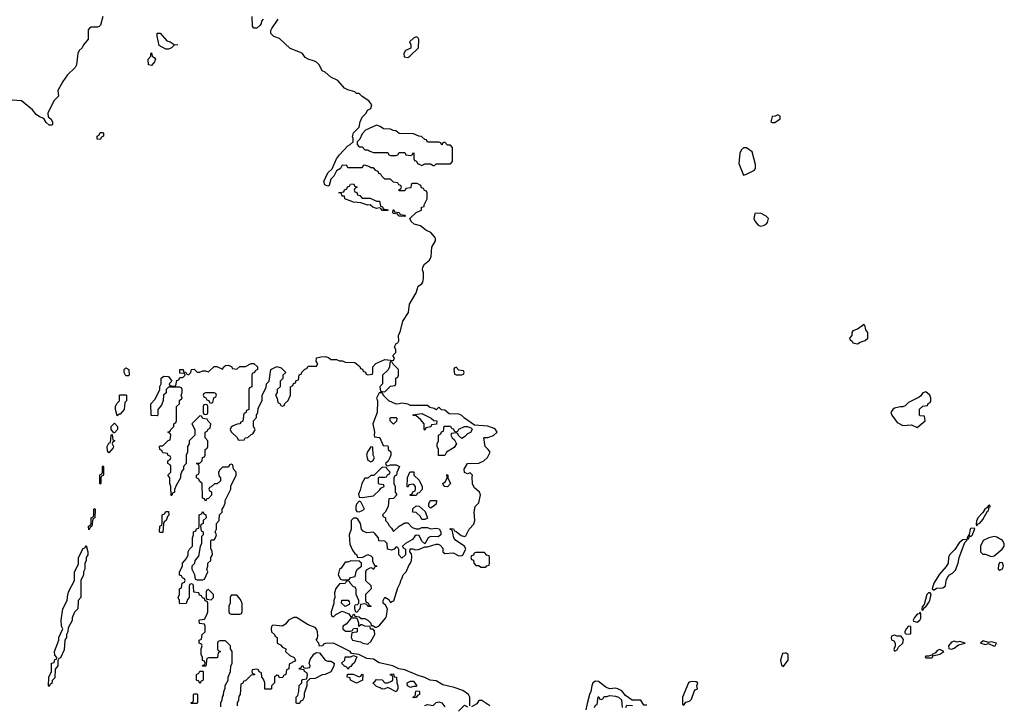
# Model space of a CAD drawing. Header units: inches. Extents: x 2701323 to 2964515, y 494916 to 722124.
# Tile 65 of 256: x 2754624 to 2761542, y 632273 to 637086. Entities that reach past the tile are written whole.
import ezdxf

# ---------------------------------------------------------------- set-up
doc = ezdxf.new("R2010")
doc.units = ezdxf.units.IN
doc.header["$MEASUREMENT"] = 0
doc.layers.add('C7653', color=7, linetype='Continuous')
doc.layers.add('C7663', color=7, linetype='Continuous')

msp = doc.modelspace()

# ---------------------------------------------------------------- linework, layer by layer
at = {"layer": 'C7653', "color": 2, "elevation": 2}
for points in [[(2755207.3, 637110), (2755190.9, 637049.1), (2755182, 637038), (2755170, 637033.2), (2755126.2, 637033.8), (2755113.4, 637026.6), (2755105.2, 637014.8), (2755104, 636950), (2755071.3, 636910), (2755062, 636890), (2755042, 636870), (2755032, 636850), (2755022.8, 636770), (2755014.8, 636750), (2754960.9, 636699.1), (2754926.2, 636653.8), (2754891.3, 636590), (2754896, 636550), (2754863, 636517), (2754822.8, 636430), (2754824.7, 636404.7), (2754842, 636390), (2754854, 636370), (2754854, 636350), (2754850, 636346), (2754830, 636346), (2754810, 636366), (2754794, 636394), (2754763.7, 636403.7), (2754740.9, 636420.9), (2754712.9, 636452.9), (2754637.2, 636517.2), (2754570, 636521.2)], [(2756036.4, 632263.6), (2756038, 632290), (2756047.3, 632312.7), (2756048.4, 632331.6), (2756056.4, 632343.6), (2756058, 632370), (2756067.3, 632392.7), (2756068.4, 632411.6), (2756088, 632450), (2756088.4, 632471.6), (2756106, 632510), (2756107.3, 632547.3), (2756118, 632570), (2756118, 632650), (2756106, 632670), (2756106, 632690), (2756070, 632726), (2756030, 632726), (2756018, 632722), (2756014, 632710), (2756014, 632670), (2756018, 632658), (2756034, 632650), (2756018, 632642), (2756014, 632610), (2756010, 632606), (2755950, 632606), (2755938, 632602), (2755932.7, 632547.3), (2755907.3, 632547.3), (2755910, 632554), (2755922, 632558), (2755926, 632570), (2755922, 632582), (2755908.4, 632588.4), (2755908, 632610), (2755898, 632630), (2755898, 632670), (2755906, 632690), (2755902, 632702), (2755886, 632710), (2755886, 632730), (2755902, 632738), (2755906, 632770), (2755926, 632790), (2755926, 632830), (2755922, 632842), (2755887.3, 632847.3), (2755886, 632870), (2755890, 632874), (2755922, 632878), (2755936.4, 632903.6), (2755946, 632930), (2755946, 632990), (2755942, 633002), (2755927.3, 633007.3), (2755922, 633022), (2755907.3, 633027.3), (2755902, 633042), (2755887.3, 633047.3), (2755882, 633062), (2755847.3, 633067.3), (2755846, 633110), (2755842, 633122), (2755830, 633126), (2755818, 633122), (2755814, 633110), (2755814, 633030), (2755803.6, 633016.4), (2755792.7, 632987.3), (2755750, 632986), (2755746, 632990), (2755746, 633010), (2755738, 633030), (2755746, 633050), (2755746, 633090), (2755762, 633098), (2755766, 633130), (2755782, 633138), (2755786, 633150), (2755782, 633162), (2755767.3, 633167.3), (2755762, 633182), (2755747.3, 633187.3), (2755747.3, 633207.3), (2755767.3, 633252.7), (2755768, 633270), (2755796.4, 633303.6), (2755808, 633330), (2755808, 633350), (2755818, 633370), (2755838, 633390), (2755838, 633450), (2755846, 633470), (2755846, 633490), (2755862, 633498), (2755867.3, 633512.7), (2755882, 633518), (2755886, 633530), (2755886, 633610), (2755902, 633618), (2755910, 633634), (2755918, 633618), (2755931.6, 633611.6), (2755934, 633590), (2755914, 633570), (2755914, 633550), (2755898, 633542), (2755894, 633530), (2755898, 633498), (2755914, 633490), (2755914, 633470), (2755902, 633458), (2755902, 633410), (2755892.7, 633387.3), (2755879.6, 633320.4), (2755854, 633290), (2755851.6, 633268.4), (2755834, 633250), (2755834, 633230), (2755851.6, 633191.6), (2755858, 633158), (2755870, 633154), (2755910, 633154), (2755922, 633158), (2755946, 633210), (2755938, 633230), (2755946, 633250), (2755946, 633270), (2755966, 633290), (2755966, 633310), (2755978, 633330), (2755976.4, 633356.4), (2755967.3, 633372.7), (2755966, 633430), (2755970, 633434), (2755990, 633434), (2755996.4, 633443.6), (2756006, 633470), (2755998, 633490), (2756006, 633510), (2756006, 633550), (2756026, 633570), (2756028.4, 633611.6), (2756046, 633630), (2756046, 633650), (2756056.4, 633663.6), (2756067.3, 633692.7), (2756068.4, 633711.6), (2756108, 633790), (2756108.4, 633811.6), (2756146, 633890), (2756146, 633910), (2756126, 633930), (2756122, 633962), (2756110, 633966), (2756098, 633962), (2756090, 633946), (2756050, 633946), (2756030, 633926), (2756022, 633910), (2756023.6, 633883.6), (2756034, 633870), (2756034, 633850), (2756011.6, 633828.4), (2755992.7, 633827.3), (2755970, 633806), (2755958, 633802), (2755954, 633790), (2755958, 633778), (2755971.6, 633771.6), (2755971.6, 633748.4), (2755950, 633726), (2755938, 633722), (2755930, 633706), (2755922, 633722), (2755907.3, 633727.3), (2755906, 633830), (2755887.3, 633847.3), (2755882, 633862), (2755866, 633870), (2755866, 633890), (2755882, 633898), (2755886, 633910), (2755886, 633950), (2755882, 633962), (2755866, 633970), (2755870, 633974), (2755890, 633974), (2755906, 633990), (2755907.3, 634012.7), (2755922, 634018), (2755926, 634030), (2755926, 634070), (2755942, 634078), (2755946, 634090), (2755946, 634130), (2755926, 634150), (2755926, 634190), (2755942, 634198), (2755947.3, 634212.7), (2755962, 634218), (2755966, 634250), (2755947.3, 634267.3), (2755942, 634282), (2755910, 634286), (2755902, 634302), (2755890, 634306), (2755834, 634250), (2755854, 634210), (2755854, 634170), (2755814, 634130), (2755814, 634110), (2755802, 634090), (2755802, 634050), (2755794, 634030), (2755794, 633970), (2755774, 633950), (2755774, 633930), (2755763.6, 633916.4), (2755754, 633890), (2755754, 633870), (2755723.6, 633816.4), (2755712.7, 633787.3), (2755712, 633770), (2755698, 633762), (2755692.7, 633747.3), (2755687.3, 633747.3), (2755686, 633810), (2755678, 633830), (2755678, 633870), (2755666, 633890), (2755686, 633910), (2755686, 633950), (2755682, 633962), (2755666, 633970), (2755666, 633990), (2755682, 633998), (2755686, 634010), (2755682, 634022), (2755667.3, 634027.3), (2755662, 634042), (2755630, 634046), (2755622, 634062), (2755608, 634068), (2755606, 634090), (2755610, 634094), (2755630, 634094), (2755667.3, 634132.7), (2755682, 634138), (2755686, 634170), (2755682, 634182), (2755666, 634190), (2755682, 634198), (2755686, 634210), (2755706, 634230), (2755706, 634250), (2755722, 634258), (2755726, 634270), (2755726, 634370), (2755746, 634390), (2755747.3, 634412.7), (2755766, 634430), (2755758, 634450), (2755766, 634470), (2755766, 634490), (2755762, 634502), (2755750, 634506), (2755670, 634506), (2755654, 634490), (2755652.7, 634467.3), (2755634, 634450), (2755632.7, 634412.7), (2755619.6, 634380.4), (2755594, 634350), (2755594, 634310), (2755590, 634306), (2755547.3, 634307.3), (2755546, 634390), (2755576.4, 634423.6), (2755608, 634490), (2755608.4, 634511.6), (2755618, 634530), (2755618, 634570), (2755636.4, 634583.6), (2755670, 634582), (2755694, 634550), (2755674, 634530), (2755678, 634518), (2755710, 634514), (2755722, 634518), (2755727.3, 634552.7), (2755742, 634558), (2755750, 634574), (2755770, 634574), (2755786, 634590), (2755782, 634602), (2755750, 634606), (2755750, 634631.3), (2755772, 634630), (2755774, 634614), (2755791.6, 634611.6), (2755798, 634598), (2755810, 634594), (2755826, 634610), (2755830, 634631.3), (2755850, 634632), (2755870, 634612), (2755890, 634612), (2755910, 634622), (2755930, 634622), (2755950, 634614), (2755990, 634651.3), (2756010, 634651.3), (2756050, 634634), (2756058, 634650), (2756070, 634658), (2756090, 634662), (2756114, 634650), (2756118, 634638), (2756150, 634634), (2756170, 634651.3), (2756210, 634651.3), (2756250, 634672), (2756270, 634672), (2756294, 634650), (2756294, 634630), (2756278, 634622), (2756274, 634610), (2756258, 634602), (2756254, 634590), (2756254, 634510), (2756238, 634502), (2756234, 634490), (2756234, 634350), (2756218, 634342), (2756212.7, 634327.3), (2756198, 634322), (2756192.7, 634267.3), (2756178, 634262), (2756171.6, 634248.4), (2756152.7, 634247.3), (2756123.6, 634236.4), (2756110, 634226), (2756102, 634210), (2756110, 634194), (2756152.7, 634152.7), (2756158, 634138), (2756170, 634134), (2756202, 634138), (2756208.4, 634151.6), (2756227.3, 634152.7), (2756250, 634174), (2756262, 634178), (2756276.4, 634203.6), (2756278, 634210), (2756266, 634230), (2756266, 634270), (2756287.3, 634292.7), (2756288.4, 634311.6), (2756298, 634330), (2756300.4, 634359.6), (2756327.3, 634412.7), (2756328.4, 634451.6), (2756356.4, 634503.6), (2756358, 634530), (2756378, 634550), (2756388.4, 634631.6), (2756430, 634652), (2756462, 634642), (2756494, 634610), (2756474, 634590), (2756472.7, 634567.3), (2756454, 634550), (2756454, 634510), (2756434, 634490), (2756434, 634470), (2756422, 634450), (2756434, 634430), (2756438, 634398), (2756452.7, 634392.7), (2756458, 634378), (2756470, 634374), (2756482, 634378), (2756487.3, 634392.7), (2756510, 634414), (2756526, 634450), (2756526, 634510), (2756542, 634518), (2756547.3, 634532.7), (2756562, 634538), (2756567.3, 634552.7), (2756582, 634558), (2756587.3, 634592.7), (2756602, 634598), (2756607.3, 634612.7), (2756627.3, 634632.7), (2756642, 634638), (2756650, 634654), (2756710, 634654), (2756718, 634670), (2756706, 634690), (2756708.4, 634711.6), (2756740.2, 634719.8), (2756770, 634721), (2756794.4, 634714.4), (2756810, 634702), (2756850, 634702), (2756870, 634692), (2756891.6, 634691.6), (2756910, 634682), (2756979.6, 634679.6), (2757012.7, 634652.7), (2757018, 634638), (2757032.7, 634632.7), (2757038, 634618), (2757052.7, 634612.7), (2757058, 634598), (2757070, 634594), (2757102, 634598), (2757106, 634610), (2757106, 634650), (2757127.3, 634672.7), (2757190, 634702), (2757250, 634694), (2757258, 634710), (2757246, 634730), (2757266, 634750), (2757266, 634770), (2757258, 634790), (2757270, 634814), (2757282, 634818), (2757288, 634832), (2757285.2, 634870), (2757298.6, 634901.4), (2757315.3, 634970), (2757355.3, 635030), (2757362.7, 635090), (2757409, 635170), (2757424.7, 635215.3), (2757448.4, 635231.6), (2757456.4, 635243.6), (2757462, 635270), (2757461.2, 635310), (2757454, 635330), (2757457.2, 635350), (2757468.7, 635370), (2757502.7, 635397.3), (2757516, 635424), (2757520.9, 635490), (2757545.6, 635534.4), (2757546, 635550), (2757540.9, 635560.9), (2757512.5, 635592.5), (2757478, 635610), (2757440.2, 635640.2), (2757395.3, 635650), (2757375.3, 635670), (2757366, 635690), (2757410, 635734), (2757446, 635750), (2757448, 635770), (2757466, 635774), (2757466, 635786), (2757486, 635830), (2757486, 635870), (2757482, 635882), (2757467.3, 635887.3), (2757462, 635902), (2757447.3, 635907.3), (2757442, 635922), (2757416.4, 635936.4), (2757383.6, 635936.4), (2757374, 635930), (2757372.7, 635907.3), (2757338, 635902), (2757330, 635886), (2757290, 635886), (2757287.3, 635892.7), (2757302, 635898), (2757306, 635910), (2757302, 635922), (2757287.3, 635927.3), (2757282, 635942), (2757250, 635946), (2757230, 635966), (2757190, 635966), (2757167.3, 635987.3), (2757162, 636002), (2757147.3, 636007.3), (2757142, 636022), (2757127.3, 636027.3), (2757110, 636046), (2757090, 636046), (2757076.4, 636056.4), (2757050, 636066), (2757038, 636062), (2757030, 636046), (2756930, 636046), (2756922, 636062), (2756890, 636066), (2756878, 636042), (2756850, 636026), (2756831.6, 635988.4), (2756810, 635966), (2756798, 635922), (2756790, 635918), (2756768, 635928), (2756762, 635950), (2756790, 636012), (2756819.3, 636040.7), (2756849, 636110), (2756870, 636138), (2756930, 636202), (2756946, 636210), (2756966, 636230), (2756967.3, 636252.7), (2756963.1, 636263.1), (2756970, 636292), (2757008.9, 636331.1), (2757017.2, 636370), (2757030, 636402), (2757058, 636430), (2757068.9, 636451.1), (2757090, 636462), (2757097.2, 636490), (2757077.2, 636517.2), (2757030, 636548), (2757010, 636568), (2756990, 636568.7), (2756979, 636579), (2756930, 636593.2), (2756906.3, 636606.3), (2756859, 636659), (2756810, 636684), (2756770, 636718), (2756750, 636728), (2756730, 636768), (2756708.9, 636788.9), (2756696.4, 636796.4), (2756650, 636808.7), (2756630, 636822), (2756610, 636848.7), (2756597.2, 636857.2), (2756524.7, 636884.7), (2756450, 636955.3), (2756409.5, 636969.5), (2756389, 636990), (2756388, 637010), (2756394.6, 637025.4), (2756439, 637090)], [(2756334, 637090), (2756323.6, 637076.4), (2756319.6, 637060.4), (2756312.7, 637047.3), (2756290, 637026), (2756268, 637028), (2756260.4, 637040.4), (2756258, 637110)], [(2757786, 632270), (2757786, 632330), (2757778, 632350), (2757736.5, 632376.5), (2757677.5, 632397.5), (2757598, 632418), (2757550, 632444), (2757509.2, 632449.2), (2757470, 632468.7), (2757422.7, 632482.7), (2757330, 632521.2), (2757288.9, 632528.9), (2757246, 632550), (2757150, 632572), (2757110, 632596), (2757062, 632602), (2757006, 632630), (2756956.4, 632636.4), (2756946, 632650), (2756830, 632709), (2756772, 632708), (2756758, 632702), (2756754, 632690), (2756730, 632688), (2756726, 632710), (2756706, 632730), (2756716.4, 632743.6), (2756719, 632761), (2756717.2, 632790), (2756710, 632808), (2756699, 632819), (2756650, 632839), (2756570, 632888.7), (2756550, 632888.7), (2756512, 632870), (2756494.4, 632845.6), (2756470.8, 632829.2), (2756403.6, 632836.4), (2756392.7, 632827.3), (2756392, 632810), (2756394, 632790), (2756414, 632770), (2756418, 632758), (2756434, 632750), (2756434, 632710), (2756456.9, 632696.9), (2756470, 632682), (2756494, 632670), (2756492, 632650), (2756522, 632622), (2756552, 632610), (2756562, 632590), (2756558, 632582), (2756518, 632562), (2756514, 632530), (2756498, 632522), (2756494, 632490), (2756478, 632482), (2756472.7, 632467.3), (2756450, 632466), (2756442, 632482), (2756430, 632486), (2756414, 632470), (2756414, 632430), (2756394, 632410), (2756394, 632390), (2756390, 632386), (2756347.3, 632387.3), (2756346, 632430), (2756336.4, 632456.4), (2756326, 632470), (2756322, 632502), (2756307.3, 632507.3), (2756302, 632522), (2756290, 632526), (2756258, 632522), (2756254, 632510), (2756258, 632498), (2756272.7, 632492.7), (2756272.7, 632487.3), (2756250, 632486), (2756210, 632446), (2756198, 632442), (2756190, 632426), (2756178, 632422), (2756172, 632350), (2756163.6, 632336.4), (2756162, 632310), (2756152.7, 632287.3), (2756151.6, 632268.4)], [(2760000, 632638.3), (2759983.7, 632636.3), (2759968.7, 632591.3), (2759976, 632556), (2759990, 632546.8), (2760000, 632560.1)], [(2759030, 632273.2), (2759010, 632275.3), (2758988.7, 632308.7), (2758928.4, 632308.4), (2758881.2, 632341.2), (2758855.5, 632375.5), (2758826, 632390), (2758810, 632394), (2758769, 632389), (2758741.5, 632401.5), (2758690, 632439.3), (2758670, 632442.7), (2758651, 632430), (2758642.8, 632410), (2758638, 632370), (2758626.8, 632350), (2758610, 632286), (2758602, 632242)], [(2757928, 632270), (2757870, 632308), (2757850, 632306), (2757836.9, 632283.1), (2757798, 632262)], [(2758662, 632258), (2758670, 632274), (2758682, 632278), (2758687.3, 632332.7), (2758692.7, 632332.7), (2758698, 632318), (2758710, 632314), (2758722, 632318), (2758730, 632334), (2758750, 632334), (2758770, 632342), (2758810, 632338), (2758831, 632331), (2758851.3, 632311.3), (2758858, 632258)], [(2757470, 632272), (2757490, 632278), (2757530, 632272), (2757550, 632292), (2757570, 632298), (2757590.7, 632290.7), (2757610, 632262)], [(2757707.3, 632232.7), (2757750, 632274), (2757770, 632262)], [(2758882, 632258), (2758890, 632274), (2758930, 632272)]]:
    msp.add_lwpolyline(points, dxfattribs=at)
for points in [[(2755650, 636879), (2755604.7, 636904.7), (2755589.2, 636970), (2755590, 636992), (2755610, 636991), (2755658.5, 636938.5), (2755682, 636930), (2755710, 636912), (2755734, 636910), (2755710, 636908), (2755690, 636889), (2755670, 636879)], [(2757410, 636966), (2757390, 636958), (2757362, 636930), (2757372, 636910), (2757372.7, 636887.3), (2757334, 636870), (2757322, 636850), (2757325.4, 636825.4), (2757350, 636822), (2757366, 636830), (2757426, 636890), (2757427.3, 636947.3), (2757422, 636962)], [(2755550, 636766), (2755528, 636770), (2755526, 636810), (2755546, 636830), (2755546, 636850), (2755550, 636854), (2755554, 636830), (2755570, 636822), (2755578, 636810), (2755571.3, 636790)], [(2759950, 636418), (2759931.6, 636408.4), (2759910, 636406), (2759902, 636370), (2759910, 636364.7), (2759930, 636366), (2759968, 636390), (2759966, 636410)], [(2757130, 636346), (2757054, 636310), (2757030, 636286), (2757012.7, 636247.3), (2756994, 636230), (2756994, 636210), (2757010, 636194), (2757030, 636194), (2757050, 636174), (2757070, 636174), (2757083.6, 636163.6), (2757110, 636154), (2757210, 636154), (2757218, 636138), (2757230, 636134), (2757270, 636134), (2757282, 636138), (2757290, 636154), (2757330, 636154), (2757338, 636138), (2757370, 636134), (2757382, 636138), (2757390, 636154), (2757394, 636150), (2757394, 636110), (2757398, 636098), (2757412.7, 636092.7), (2757418, 636078), (2757450, 636062), (2757470, 636074), (2757510, 636074), (2757530, 636062), (2757538, 636062), (2757550, 636074), (2757650, 636074), (2757666, 636090), (2757666, 636190), (2757650, 636206), (2757630, 636206), (2757610, 636226), (2757598, 636222), (2757590, 636206), (2757582, 636222), (2757570, 636226), (2757490, 636226), (2757482, 636242), (2757470, 636246), (2757447.3, 636267.3), (2757428.4, 636268.4), (2757390, 636286), (2757290, 636288), (2757267.3, 636307.3), (2757248.4, 636308.4), (2757230, 636318), (2757180.4, 636320.4), (2757156.4, 636336.4)], [(2755190, 636246), (2755167.3, 636247.3), (2755168, 636270), (2755182, 636278), (2755190, 636294), (2755210, 636294), (2755214, 636290), (2755214, 636270), (2755198, 636262)], [(2759730, 636188), (2759710, 636188), (2759692, 636170), (2759684.7, 636150), (2759676.9, 636076.9), (2759710, 635994), (2759730, 636002), (2759788, 636030), (2759794, 636046), (2759794, 636070), (2759770, 636158)], [(2757170, 635746), (2757162, 635762), (2757150, 635766), (2757130, 635762), (2757106, 635770), (2757087.3, 635787.3), (2757070, 635784), (2757020.4, 635800.4), (2756970, 635805.2), (2756909.5, 635829.5), (2756907.3, 635847.3), (2756890, 635848.7), (2756886, 635866), (2756866, 635870), (2756870, 635874), (2756902, 635878), (2756907.3, 635892.7), (2756922, 635898), (2756927.3, 635912.7), (2756942, 635918), (2756947.3, 635932.7), (2756970, 635934), (2756978, 635918), (2756994, 635910), (2756978, 635902), (2756974, 635890), (2756978, 635878), (2756992.7, 635872.7), (2756998, 635858), (2757012.7, 635852.7), (2757030, 635834), (2757087.3, 635832.7), (2757130, 635812), (2757151.6, 635811.6), (2757158, 635778), (2757172.7, 635772.7), (2757178, 635758), (2757212.7, 635752.7), (2757210, 635746)], [(2757330, 635706), (2757292, 635708), (2757286, 635710), (2757282, 635722), (2757250, 635726), (2757246, 635730), (2757247.3, 635752.7), (2757252.7, 635752.7), (2757258, 635738), (2757290, 635734), (2757298, 635718), (2757330, 635714), (2757334, 635710)], [(2759830, 635728), (2759790, 635726), (2759782.8, 635690), (2759791, 635670), (2759810, 635646), (2759830, 635636), (2759850, 635641), (2759868, 635650), (2759878, 635662), (2759886, 635690), (2759868.4, 635708.4)], [(2757230, 634686), (2757223.6, 634676.4), (2757222, 634650), (2757212.7, 634627.3), (2757174, 634590), (2757174, 634530), (2757154, 634510), (2757158, 634478), (2757190, 634474), (2757230, 634514), (2757262, 634518), (2757266, 634530), (2757266, 634570), (2757282, 634578), (2757286, 634590), (2757286, 634630), (2757247.3, 634667.3), (2757242, 634682)], [(2755370, 634586), (2755358, 634610), (2755358, 634630), (2755370, 634642), (2755391.3, 634630), (2755394, 634590), (2755390, 634586)], [(2757690, 634646), (2757678, 634642), (2757674, 634630), (2757678, 634598), (2757690, 634594), (2757730, 634594), (2757742, 634598), (2757746, 634610), (2757742, 634622), (2757710, 634626)], [(2755310, 634306), (2755298, 634350), (2755298, 634370), (2755307.3, 634392.7), (2755326, 634410), (2755326, 634450), (2755330, 634454), (2755370, 634454), (2755374, 634450), (2755374, 634410), (2755362, 634398), (2755358, 634350), (2755330, 634318), (2755322, 634318)], [(2755990, 634466), (2755930, 634466), (2755918, 634462), (2755914, 634450), (2755918, 634438), (2755932.7, 634432.7), (2755938, 634418), (2755952.7, 634412.7), (2755958, 634398), (2755970, 634394), (2755982, 634398), (2755987.3, 634432.7), (2756002, 634438), (2756006, 634450), (2756002, 634462)], [(2757170, 634466), (2757150, 634466), (2757132, 634430), (2757138, 634410), (2757134.8, 634330), (2757104.7, 634250), (2757118, 634190), (2757114, 634170), (2757118, 634158), (2757150, 634154), (2757154, 634150), (2757178, 634098), (2757210, 634094), (2757214, 634090), (2757214, 634070), (2757231.6, 634051.6), (2757232, 634030), (2757219.6, 634000.4), (2757212.7, 633987.3), (2757194, 633970), (2757198, 633958), (2757210, 633954), (2757230, 633962), (2757270, 633962), (2757292, 633950), (2757272.7, 633907.3), (2757271.6, 633888.4), (2757258, 633882), (2757252.7, 633867.3), (2757252, 633830), (2757262, 633810), (2757262, 633770), (2757274, 633750), (2757250, 633726), (2757218, 633722), (2757212, 633670), (2757191.6, 633628.4), (2757174, 633610), (2757178, 633598), (2757194, 633590), (2757194, 633570), (2757210, 633554), (2757216.9, 633536.9), (2757236.9, 633516.9), (2757250, 633494), (2757289.1, 633530.9), (2757330, 633554), (2757350, 633554), (2757382, 633522), (2757410, 633512), (2757430, 633512), (2757450, 633522), (2757490, 633522), (2757510, 633512), (2757550, 633518), (2757571.6, 633511.6), (2757582, 633490), (2757582, 633470), (2757563.6, 633456.4), (2757510, 633458), (2757494, 633450), (2757470, 633406), (2757450, 633426), (2757430, 633466), (2757410, 633468), (2757399.6, 633460.4), (2757383.6, 633436.4), (2757334, 633410), (2757314, 633390), (2757318, 633378), (2757334, 633370), (2757334, 633330), (2757310, 633306), (2757288.9, 633328.9), (2757287.3, 633367.3), (2757282, 633382), (2757270, 633386), (2757254, 633370), (2757236.9, 633363.1), (2757208.4, 633368.4), (2757206, 633410), (2757190, 633426), (2757147.3, 633427.3), (2757146, 633450), (2757120.4, 633480.4), (2757110, 633488), (2757063.1, 633483.1), (2757036.4, 633496.4), (2757026, 633510), (2757018, 633550), (2757000.4, 633580.4), (2756990, 633588), (2756970, 633588), (2756952, 633570), (2756952, 633510), (2756938, 633470), (2756944.7, 633404.7), (2756962, 633362), (2756978, 633338), (2756992, 633330), (2756994, 633314), (2757030, 633312), (2757070, 633332), (2757090, 633322), (2757102, 633310), (2757103.6, 633283.6), (2757118, 633258), (2757134, 633250), (2757118, 633242), (2757110, 633226), (2757098, 633238), (2757083.6, 633236.4), (2757058, 633222), (2757054, 633210), (2757054, 633150), (2757090, 633114), (2757094, 633090), (2757054, 633050), (2757054, 633010), (2757058, 632998), (2757070, 632994), (2757078, 632978), (2757094, 632970), (2757090, 632966), (2757070, 632966), (2757062, 632982), (2757050, 632986), (2757018, 632982), (2757014, 632950), (2756992.7, 632927.3), (2756986, 632926), (2756978, 632950), (2756978, 632970), (2756982, 632978), (2756998, 632982), (2757006, 632990), (2757006, 633010), (2756988, 633050), (2756987.3, 633087.3), (2756982, 633102), (2756970, 633106), (2756946, 633130), (2756942, 633142), (2756930, 633146), (2756918, 633142), (2756910, 633128), (2756870, 633126), (2756846.4, 633093.6), (2756836.9, 633063.1), (2756838, 633030), (2756832, 633010), (2756832, 632988), (2756811.3, 632930), (2756812, 632912), (2756818, 632898), (2756830, 632894), (2756846, 632910), (2756890, 632934), (2756936, 632916), (2756950, 632894), (2756962, 632898), (2756970, 632914), (2756974, 632914), (2756978, 632898), (2757010, 632894), (2757023.6, 632883.6), (2757050, 632882), (2757070, 632872), (2757092, 632850), (2757094, 632834), (2757106, 632834), (2757122, 632822), (2757130, 632822), (2757150, 632831.3), (2757194.2, 632885.8), (2757200.2, 632899.8), (2757208.7, 632950), (2757195.3, 632975.3), (2757178, 632990), (2757178, 633010), (2757188.7, 633031.3), (2757216.9, 633016.9), (2757230, 632994), (2757238, 633002), (2757253.2, 633006.8), (2757281.2, 633098.8), (2757297.2, 633130), (2757304, 633156), (2757310, 633162), (2757319, 633190), (2757339, 633210), (2757360.1, 633259.9), (2757370, 633272), (2757377.2, 633290), (2757379, 633319), (2757376.4, 633336.4), (2757366, 633350), (2757367.3, 633372.7), (2757387.3, 633372.7), (2757404.7, 633364.7), (2757426.4, 633366.4), (2757470, 633384.7), (2757490, 633384.7), (2757550, 633404.7), (2757563.6, 633403.6), (2757578, 633398), (2757596, 633376), (2757598, 633350), (2757610, 633338), (2757670, 633342.8), (2757710, 633322.8), (2757730, 633324.7), (2757738, 633330), (2757758, 633370), (2757749, 633390), (2757688.7, 633430), (2757675.3, 633450), (2757662, 633502), (2757646, 633510), (2757650, 633514), (2757671.6, 633511.6), (2757678, 633498), (2757690, 633494), (2757724.9, 633464.9), (2757750, 633458.8), (2757758, 633462), (2757782, 633510), (2757814, 633546), (2757822, 633570), (2757817.2, 633630), (2757824, 633670), (2757850, 633694), (2757862, 633750), (2757855.3, 633770), (2757820.1, 633800.1), (2757805.2, 633825.2), (2757802, 633878), (2757806, 633890), (2757790, 633906), (2757770, 633898), (2757750, 633908), (2757748, 633930), (2757770, 633972), (2757850, 633974), (2757886, 633990), (2757910, 634014), (2757928.7, 634050), (2757915.3, 634070), (2757894, 634090), (2757886, 634150), (2757890, 634154), (2757912.7, 634152.7), (2757953.2, 634166.8), (2757978, 634190), (2757968, 634210), (2757957.2, 634217.2), (2757913.6, 634233.6), (2757820.4, 634240.4), (2757749.1, 634289.1), (2757730, 634308), (2757710, 634318), (2757640.4, 634320.4), (2757610, 634346), (2757588.4, 634348.4), (2757570, 634366), (2757550, 634348), (2757536.4, 634356.4), (2757504.7, 634364.7), (2757490, 634378), (2757370, 634378), (2757350, 634388), (2757310, 634395.3), (2757290, 634388.7), (2757268.4, 634388.4), (2757218, 634410), (2757178, 634450), (2757178, 634458)], [(2755930, 634386), (2755918, 634382), (2755914, 634370), (2755914, 634330), (2755918, 634318), (2755930, 634314), (2755942, 634318), (2755946, 634330), (2755946, 634370), (2755942, 634382)], [(2757470, 634206), (2757466, 634210), (2757466, 634250), (2757440.4, 634280.4), (2757410, 634306), (2757388.4, 634308.4), (2757387.3, 634312.7), (2757450, 634322), (2757514, 634290), (2757532.7, 634272.7), (2757554, 634270), (2757552.7, 634247.3), (2757518, 634242), (2757511.6, 634228.4), (2757478, 634222)], [(2755286, 634186), (2755266, 634210), (2755266, 634230), (2755290, 634254), (2755312, 634230), (2755312, 634210), (2755290, 634186)], [(2757250, 634246), (2757226, 634270), (2757226, 634290), (2757230, 634294), (2757270, 634294), (2757274, 634290), (2757271.6, 634268.4)], [(2755250, 634046), (2755240.4, 634060.4), (2755238, 634090), (2755250, 634114), (2755262, 634118), (2755267.3, 634167.3), (2755270, 634174), (2755274, 634174), (2755278, 634138), (2755292, 634130), (2755278, 634122), (2755274, 634110), (2755282, 634090), (2755279.6, 634080.4)], [(2757690, 634194), (2757702, 634198), (2757708.4, 634211.6), (2757748.9, 634231.1), (2757771.3, 634231.3), (2757798, 634218), (2757802, 634210), (2757791.1, 634188.9), (2757770, 634178), (2757750, 634158), (2757730, 634146), (2757707.3, 634167.3), (2757702, 634182), (2757690, 634186), (2757658, 634182), (2757654, 634170), (2757662, 634150), (2757678, 634138), (2757694, 634110), (2757676.9, 634083.1), (2757622, 634050), (2757610, 634026), (2757567.3, 634027.3), (2757566, 634070), (2757558, 634090), (2757558, 634110), (2757566, 634130), (2757566, 634170), (2757582, 634178), (2757587.3, 634192.7), (2757602, 634198), (2757607.3, 634232.7), (2757650, 634234), (2757658, 634218), (2757670, 634214), (2757678, 634198)], [(2757090, 634088), (2757067.1, 634052.9), (2757061, 634030), (2757070, 633994), (2757090, 633982), (2757106, 633990), (2757118, 634010), (2757108.7, 634028.7), (2757106, 634086)], [(2755190, 633826), (2755186, 633830), (2755187.3, 633887.3), (2755190, 633894), (2755202, 633898), (2755206, 633910), (2755206, 633950), (2755210, 633954), (2755214, 633950), (2755212.7, 633892.7), (2755210, 633886), (2755198, 633882), (2755194, 633870), (2755194, 633830)], [(2757170, 633946), (2757112.7, 633887.3), (2757090, 633886), (2757071.1, 633868.9), (2757050, 633868), (2757026.8, 633830), (2757016.9, 633783.1), (2757005.4, 633754.6), (2757010, 633734), (2757030, 633732), (2757110, 633744.7), (2757154.6, 633785.4), (2757162, 633798), (2757186, 633810), (2757182, 633822), (2757150, 633826), (2757146, 633830), (2757146, 633870), (2757150, 633874), (2757190, 633874), (2757202, 633878), (2757208, 633892), (2757222, 633898), (2757226, 633910), (2757206, 633930), (2757202, 633942)], [(2757370, 633746), (2757366, 633750), (2757382, 633758), (2757387.3, 633772.7), (2757402, 633778), (2757406, 633790), (2757406, 633810), (2757390, 633826), (2757358, 633822), (2757352.7, 633807.3), (2757346, 633806), (2757348.4, 633871.6), (2757366, 633910), (2757372.7, 633912.7), (2757392.7, 633912.7), (2757394, 633890), (2757430, 633854), (2757452, 633810), (2757451.6, 633788.4), (2757430, 633766), (2757418, 633762), (2757410, 633746)], [(2757630, 633808), (2757606, 633810), (2757598, 633830), (2757615.3, 633844.7), (2757628, 633870), (2757626, 633894), (2757632, 633890), (2757632, 633870), (2757651, 633830)], [(2757010, 633706), (2756990, 633686), (2756984.7, 633670), (2756985.4, 633645.4), (2756992.7, 633632.7), (2757010, 633632), (2757030, 633642), (2757046, 633650), (2757022, 633702)], [(2757510, 633658), (2757498, 633670), (2757498, 633690), (2757510, 633712), (2757552, 633710), (2757550, 633686), (2757530, 633668)], [(2755110, 633506), (2755108, 633530), (2755122, 633538), (2755126, 633550), (2755126, 633590), (2755142, 633598), (2755146, 633610), (2755146, 633650), (2755150, 633654), (2755154, 633650), (2755151.6, 633588.4), (2755138, 633582), (2755132, 633530), (2755118, 633522)], [(2755610, 633486), (2755606, 633490), (2755608.4, 633531.6), (2755622, 633538), (2755626, 633550), (2755626, 633610), (2755642, 633618), (2755650, 633634), (2755670, 633634), (2755671.6, 633608.4), (2755662, 633598), (2755654, 633570), (2755638, 633562), (2755634, 633550), (2755630, 633486)], [(2757450, 633578), (2757439, 633599), (2757410, 633626), (2757386, 633630), (2757387.3, 633652.7), (2757410, 633674), (2757431.6, 633671.6), (2757472.7, 633632.7), (2757490, 633586), (2757470, 633578)], [(2754830, 632406), (2754826, 632410), (2754828, 632470), (2754848, 632510), (2754848, 632570), (2754866, 632574), (2754870, 632594), (2754882, 632598), (2754886, 632610), (2754870, 632626), (2754868.9, 632651.1), (2754898, 632730), (2754898, 632750), (2754926, 632810), (2754918, 632830), (2754915.3, 632870), (2754926, 632950), (2754958, 633010), (2754962, 633050), (2754970, 633074), (2755008, 633150), (2755008.7, 633210), (2755036.4, 633263.6), (2755038, 633310), (2755070, 633374), (2755082, 633378), (2755090, 633394), (2755102, 633350), (2755102, 633330), (2755092, 633310), (2755091.6, 633288.4), (2755082, 633270), (2755082, 633230), (2755072, 633210), (2755071.6, 633188.4), (2755054, 633150), (2755054, 633030), (2755034, 633010), (2755032, 632950), (2755010, 632926), (2754992.7, 632887.3), (2754991.6, 632868.4), (2754963.6, 632816.4), (2754962, 632790), (2754952, 632770), (2754952, 632750), (2754942, 632730), (2754936.9, 632663.1), (2754910, 632606), (2754898, 632602), (2754892.7, 632587.3), (2754892, 632550), (2754872.7, 632527.3), (2754870, 632466), (2754852, 632448), (2754850, 632426), (2754838, 632422)], [(2757890, 633346), (2757830, 633346), (2757818, 633342), (2757812.7, 633327.3), (2757798, 633322), (2757794, 633310), (2757798, 633298), (2757812.7, 633292.7), (2757814, 633270), (2757830, 633254), (2757850, 633254), (2757863.6, 633243.6), (2757890, 633242), (2757898, 633242), (2757907.3, 633252.7), (2757922, 633258), (2757926, 633270), (2757926, 633310), (2757922, 633322), (2757907.3, 633327.3)], [(2756950, 633288), (2756930, 633278), (2756910, 633278), (2756883.6, 633236.4), (2756870, 633226), (2756862, 633190), (2756878, 633158), (2756890, 633154), (2756930, 633154), (2756942, 633158), (2756948.4, 633171.6), (2756982, 633178), (2756988.4, 633211.6), (2756998, 633230), (2757026, 633250), (2757026, 633270), (2757010, 633286)], [(2755950, 633086), (2755938, 633082), (2755934, 633070), (2755934, 633030), (2755938, 633018), (2755970, 633014), (2755986, 633030), (2755986, 633050)], [(2756150, 633046), (2756110, 633046), (2756102, 633030), (2756102, 632990), (2756094, 632970), (2756094, 632930), (2756098, 632918), (2756110, 632914), (2756170, 632914), (2756182, 632918), (2756187.3, 632932.7), (2756187.3, 632987.3), (2756176.4, 633016.4)], [(2756910, 632968), (2756886, 632990), (2756888.4, 633011.6), (2756931.3, 633011.3), (2756939.6, 632999.6), (2756942, 632990), (2756938, 632982)], [(2756990, 632886), (2756950, 632886), (2756942, 632870), (2756916.9, 632843.1), (2756894, 632830), (2756894, 632810), (2756912.7, 632792.7), (2756947.3, 632792.7), (2756962, 632798), (2756968.4, 632811.6), (2756994, 632814), (2756994, 632790), (2756990, 632786), (2756958, 632782), (2756952, 632750), (2756962, 632730), (2757019.6, 632719.6), (2757034, 632710), (2757070, 632702), (2757090, 632722), (2757119, 632770), (2757116.4, 632796.4), (2757107.3, 632807.3), (2757088.9, 632808.9), (2757086, 632826), (2757048.7, 632828.7), (2757030, 632838), (2757022, 632838), (2757006, 632826), (2757006, 632850), (2756998, 632878)], [(2756790, 632582), (2756810, 632582), (2756834, 632570), (2756831.6, 632548.4), (2756810, 632508), (2756771.1, 632488.9), (2756750, 632488), (2756699.6, 632460.4), (2756662, 632458), (2756642, 632438), (2756642, 632410), (2756623.6, 632356.4), (2756622, 632330), (2756610, 632306), (2756598, 632302), (2756590, 632286), (2756570, 632286), (2756566, 632290), (2756566, 632330), (2756578, 632342), (2756586, 632370), (2756588.4, 632411.6), (2756606, 632430), (2756606, 632450), (2756610, 632454), (2756642, 632458), (2756646, 632490), (2756642, 632502), (2756626, 632510), (2756622, 632522), (2756590, 632528), (2756588.4, 632531.6), (2756602, 632538), (2756608, 632552), (2756614, 632550), (2756618, 632538), (2756630, 632534), (2756662, 632538), (2756666, 632550), (2756658, 632570), (2756664.7, 632595.3), (2756690, 632632), (2756700.2, 632639.8), (2756710, 632644.7), (2756730, 632642), (2756771.1, 632591.1)], [(2756930, 632526), (2756922, 632542), (2756907.3, 632547.3), (2756886, 632570), (2756908, 632590), (2756910, 632614), (2756950, 632614), (2756970, 632622), (2756992.7, 632612.7), (2756974, 632570), (2756959.6, 632560.4), (2756950, 632546), (2756938, 632542)], [(2755890, 632426), (2755882, 632442), (2755866, 632450), (2755866, 632490), (2755882, 632498), (2755890, 632514), (2755910, 632514), (2755914, 632510), (2755914, 632450), (2755898, 632442)], [(2757010, 632474), (2757022, 632478), (2757030, 632492), (2757034, 632490), (2757032, 632450), (2756990, 632428.7), (2756948.9, 632448.9), (2756946, 632466), (2756926, 632470), (2756927.3, 632492.7), (2756967.3, 632492.7)], [(2757270, 632368), (2757210, 632398), (2757190, 632388), (2757170, 632386), (2757156.4, 632396.4), (2757130, 632406), (2757106, 632430), (2757120.4, 632439.6), (2757130, 632454), (2757170, 632452), (2757190, 632432), (2757210, 632432), (2757236.4, 632443.6), (2757246, 632450), (2757246, 632470), (2757242, 632482), (2757230, 632486), (2757228.4, 632491.6), (2757250, 632494), (2757254, 632474), (2757272, 632470), (2757274, 632430), (2757282, 632410), (2757282, 632390)], [(2757370, 632398), (2757348, 632410), (2757346, 632430), (2757370, 632442), (2757390, 632442), (2757414, 632410), (2757410, 632406), (2757390, 632406)], [(2759350, 632439.3), (2759330, 632436), (2759322.8, 632430), (2759280.7, 632330), (2759282, 632282), (2759290, 632274), (2759304.7, 632295.3), (2759330, 632302), (2759344, 632316), (2759362, 632370), (2759370, 632382), (2759386, 632390), (2759382, 632410), (2759388, 632430), (2759377.2, 632437.2)], [(2755830, 632286), (2755826, 632290), (2755842, 632298), (2755846, 632310), (2755846, 632350), (2755850, 632354), (2755870, 632354), (2755874, 632350), (2755874, 632290), (2755870, 632286)], [(2757390, 632326), (2757386, 632330), (2757402, 632338), (2757407.3, 632372.7), (2757430, 632374), (2757434, 632370), (2757434, 632350), (2757418, 632342), (2757410, 632328)]]:
    msp.add_lwpolyline(points, close=True, dxfattribs=at)
at = {"layer": 'C7663', "color": 2, "elevation": 2}
for points in [[(2760550, 634946), (2760543.6, 634936.4), (2760510, 634914), (2760478, 634902), (2760471.3, 634890), (2760471.3, 634868.7), (2760454, 634850), (2760458, 634838), (2760474, 634830), (2760478, 634818), (2760510, 634812), (2760530, 634822), (2760565.2, 634834.8), (2760582, 634850), (2760583.1, 634856.9), (2760582, 634890), (2760568, 634910), (2760562, 634942)], [(2760990, 634474), (2760970, 634468), (2760954.8, 634445.2), (2760943.5, 634436.5), (2760870, 634398), (2760845.4, 634374.6), (2760830, 634368), (2760810, 634368.7), (2760770, 634359), (2760758, 634350), (2760744.7, 634330), (2760751.3, 634310), (2760790, 634258), (2760830, 634238), (2760890, 634242), (2760930, 634224.7), (2760986, 634270), (2760982, 634302), (2760950, 634306), (2760946, 634310), (2760947.3, 634352.7), (2760970, 634374), (2761002, 634378), (2761007.3, 634392.7), (2761022, 634398), (2761026, 634410), (2761026, 634430), (2761018, 634450)], [(2761438, 633678), (2761430, 633675.3), (2761419.8, 633660.2), (2761404.7, 633650), (2761392, 633628), (2761356, 633590), (2761346.8, 633566.8), (2761345.4, 633545.4), (2761350, 633534), (2761354.6, 633545.4), (2761370, 633551.3), (2761390, 633578), (2761423.1, 633636.9), (2761430, 633642), (2761436.4, 633663.6), (2761446, 633670)], [(2761310, 633517.2), (2761301, 633510), (2761298, 633482), (2761292, 633470), (2761298, 633462), (2761290, 633466), (2761282, 633450), (2761282, 633442), (2761290, 633442), (2761300.2, 633459.8), (2761310, 633461), (2761319, 633470), (2761335.3, 633515.3)], [(2761278, 633438), (2761250, 633434), (2761225.2, 633414.8), (2761193.7, 633366.3), (2761158, 633330), (2761151, 633310), (2761146.8, 633270), (2761132.8, 633247.2), (2761086.4, 633193.6), (2761046, 633130), (2761034, 633090), (2761043.6, 633083.6), (2761050, 633084.7), (2761064.7, 633095.3), (2761110, 633098), (2761128.9, 633111.1), (2761134, 633150), (2761142, 633170), (2761158, 633190), (2761179, 633201), (2761199, 633221), (2761218, 633270), (2761224, 633310), (2761264, 633416), (2761278, 633430)], [(2761470, 633459), (2761434, 633450), (2761394, 633430), (2761374, 633390), (2761374, 633350), (2761390, 633334), (2761410, 633334), (2761450, 633318), (2761470, 633322), (2761528, 633370), (2761542, 633390), (2761542, 633410), (2761528.7, 633430), (2761490, 633454)], [(2761510, 633275.3), (2761501.4, 633258.6), (2761498, 633230), (2761510, 633221), (2761530, 633232), (2761536, 633250), (2761530, 633274)], [(2761022, 633062), (2761010, 633062), (2760998, 633050), (2760978.8, 632981.2), (2760965.4, 632965.4), (2760962, 632950), (2760963.6, 632943.6), (2760970, 632942), (2760980.2, 632959.8), (2760990, 632964.7), (2761010, 632992), (2761019, 633010), (2761028, 633050)], [(2760950, 632926), (2760943.6, 632916.4), (2760930, 632914), (2760911, 632890), (2760902, 632870), (2760903.6, 632863.6), (2760930, 632858), (2760948, 632870), (2760954.6, 632885.4), (2760955.3, 632915.3)], [(2760870, 632828), (2760852, 632810), (2760842, 632790), (2760842, 632782), (2760850, 632774), (2760870, 632772), (2760886, 632774), (2760886, 632826)], [(2760770, 632766), (2760750, 632758), (2760746, 632750), (2760750, 632734), (2760764.7, 632724.7), (2760774, 632710), (2760774, 632690), (2760765.4, 632665.4), (2760770, 632654), (2760790, 632662), (2760798, 632682), (2760828, 632710), (2760834.6, 632734.6), (2760818, 632758), (2760790, 632758)], [(2761190, 632722.7), (2761170, 632717.2), (2761150.8, 632690), (2761151.3, 632671.3), (2761170, 632667.7), (2761190, 632674), (2761221.2, 632698.8), (2761266, 632710), (2761230, 632722), (2761210, 632717.2)], [(2761394, 632726), (2761374, 632710), (2761410, 632701), (2761430, 632706), (2761470, 632687.7), (2761478, 632690), (2761486, 632710), (2761450, 632719), (2761430, 632715.3)], [(2761090, 632664), (2761070, 632659), (2761058.8, 632641.2), (2761034, 632630), (2761038, 632622), (2761030, 632626), (2761010, 632618), (2760990, 632618), (2760986.4, 632613.6), (2760990, 632606), (2761030, 632606), (2761038, 632610), (2761040.4, 632619.6), (2761090, 632631.3), (2761118, 632650)]]:
    msp.add_lwpolyline(points, close=True, dxfattribs=at)
msp.add_lwpolyline([(2760000, 632560.1), (2760022.4, 632590), (2760022.7, 632630), (2760010, 632639.5), (2760000, 632638.3)], dxfattribs=at)

doc.saveas('drawing.dxf')
